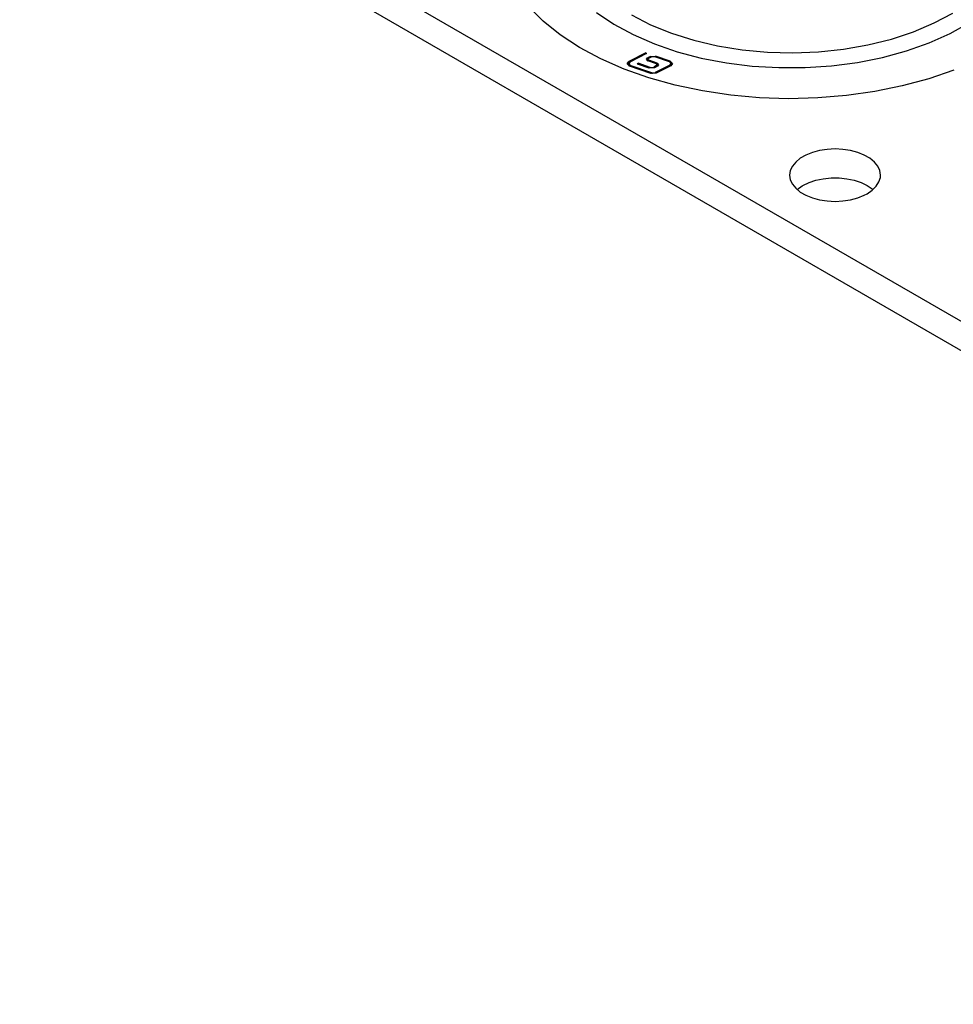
# Model space of a CAD drawing. Extents: x -65 to -29, y -70.1 to -47.
# Tile 3 of 57: x -61 to -58.5, y -64 to -61.2. Entities that reach past the tile are written whole.
import ezdxf

# ---------------------------------------------------------------- set-up
doc = ezdxf.new("R2010")
doc.units = 0
doc.header["$MEASUREMENT"] = 0
doc.layers.add('DST', color=7, linetype='CONTINUOUS')

msp = doc.modelspace()

# ---------------------------------------------------------------- linework, layer by layer
at = {"layer": 'DST', "color": 9, "linetype": 'CONTINUOUS'}
for p, q in [((-47.6133, -68.3325), (-63.5939, -59.1061)), ((-63.5939, -59.1861), (-47.6133, -68.4125)), ((-59.595, -61.2506), (-59.6355, -61.2103)), ((-59.5477, -61.2885), (-59.595, -61.2506)), ((-59.4942, -61.3235), (-59.5477, -61.2885)), ((-59.435, -61.3552), (-59.4942, -61.3235)), ((-59.3707, -61.3835), (-59.435, -61.3552)), ((-59.3018, -61.4079), (-59.3707, -61.3835)), ((-58.4566, -61.3868), (-58.526, -61.4107)), ((-59.2291, -61.4282), (-59.3018, -61.4079)), ((-58.526, -61.4107), (-58.5991, -61.4306)), ((-59.1533, -61.4444), (-59.2291, -61.4282)), ((-59.0751, -61.4561), (-59.1533, -61.4444)), ((-58.5991, -61.4306), (-58.6753, -61.4461)), ((-58.9952, -61.4633), (-59.0751, -61.4561)), ((-58.9145, -61.4659), (-58.9952, -61.4633)), ((-58.8338, -61.4639), (-58.9145, -61.4659)), ((-58.7538, -61.4573), (-58.8338, -61.4639)), ((-58.6753, -61.4461), (-58.7538, -61.4573)), ((-58.8074, -61.6064), (-58.8287, -61.6097)), ((-58.7856, -61.6053), (-58.8074, -61.6064)), ((-58.7637, -61.6064), (-58.7856, -61.6053)), ((-58.7425, -61.6097), (-58.7637, -61.6064)), ((-58.8821, -61.6313), (-58.8947, -61.6417)), ((-58.8666, -61.6223), (-58.8821, -61.6313)), ((-58.8486, -61.6151), (-58.8666, -61.6223)), ((-58.8287, -61.6097), (-58.8486, -61.6151)), ((-58.7226, -61.6151), (-58.7425, -61.6097)), ((-58.7046, -61.6223), (-58.7226, -61.6151)), ((-58.689, -61.6313), (-58.7046, -61.6223)), ((-58.6764, -61.6417), (-58.689, -61.6313)), ((-58.904, -61.6532), (-58.9097, -61.6654)), ((-58.8947, -61.6417), (-58.904, -61.6532)), ((-58.6672, -61.6532), (-58.6764, -61.6417)), ((-58.6615, -61.6654), (-58.6672, -61.6532)), ((-58.9097, -61.6654), (-58.9116, -61.6781)), ((-58.9116, -61.6781), (-58.9097, -61.6907)), ((-58.9097, -61.6907), (-58.904, -61.703)), ((-58.8388, -61.6922), (-58.8182, -61.6878)), ((-58.8182, -61.6878), (-58.7965, -61.6856)), ((-58.7965, -61.6856), (-58.7746, -61.6856)), ((-58.7746, -61.6856), (-58.753, -61.6878)), ((-58.753, -61.6878), (-58.7323, -61.6922)), ((-58.6639, -61.6969), (-58.66, -61.6844)), ((-58.6596, -61.6781), (-58.6615, -61.6654)), ((-58.66, -61.6844), (-58.6596, -61.6781)), ((-58.904, -61.703), (-58.8947, -61.7144)), ((-58.8947, -61.7144), (-58.8821, -61.7248)), ((-58.8908, -61.7181), (-58.8772, -61.7081)), ((-58.8772, -61.7081), (-58.8747, -61.7066)), ((-58.8747, -61.7066), (-58.8578, -61.6985)), ((-58.8578, -61.6985), (-58.8388, -61.6922)), ((-58.7323, -61.6922), (-58.7133, -61.6985)), ((-58.7133, -61.6985), (-58.6965, -61.7066)), ((-58.6965, -61.7066), (-58.6824, -61.7164)), ((-58.6824, -61.7198), (-58.6714, -61.7088)), ((-58.6824, -61.7164), (-58.6803, -61.7181)), ((-58.6714, -61.7088), (-58.6639, -61.6969)), ((-58.8821, -61.7248), (-58.8666, -61.7338)), ((-58.8666, -61.7338), (-58.8486, -61.7411)), ((-58.8486, -61.7411), (-58.8287, -61.7464)), ((-58.7425, -61.7464), (-58.7226, -61.7411)), ((-58.7226, -61.7411), (-58.7046, -61.7338)), ((-58.7046, -61.7338), (-58.6965, -61.7295)), ((-58.6965, -61.7295), (-58.6824, -61.7198)), ((-58.8287, -61.7464), (-58.8074, -61.7497)), ((-58.8074, -61.7497), (-58.7856, -61.7508)), ((-58.7856, -61.7508), (-58.7637, -61.7497)), ((-58.7637, -61.7497), (-58.7425, -61.7464))]:
    msp.add_line(p, q, dxfattribs=at)
at = {"layer": 'DST', "color": 96, "linetype": 'CONTINUOUS'}
for p, q in [((-59.4469, -61.2267), (-59.3992, -61.259)), ((-59.3503, -61.2336), (-59.2973, -61.2607)), ((-58.5109, -61.2558), (-58.4588, -61.2281)), ((-59.3992, -61.259), (-59.3456, -61.2881)), ((-59.2973, -61.2607), (-59.2393, -61.2841)), ((-58.6295, -61.3003), (-58.568, -61.28)), ((-58.568, -61.28), (-58.5109, -61.2558)), ((-58.4668, -61.285), (-58.4138, -61.2556)), ((-59.3456, -61.2881), (-59.2869, -61.3137)), ((-59.2393, -61.2841), (-59.1771, -61.3036)), ((-59.1771, -61.3036), (-59.1114, -61.319)), ((-58.6945, -61.3164), (-58.6295, -61.3003)), ((-58.5249, -61.311), (-58.4668, -61.285)), ((-59.2869, -61.3137), (-59.2237, -61.3354)), ((-59.2237, -61.3354), (-59.1569, -61.3531)), ((-59.1114, -61.319), (-59.0432, -61.33)), ((-59.0432, -61.33), (-58.9733, -61.3364)), ((-58.9733, -61.3364), (-58.9026, -61.3383)), ((-58.9026, -61.3383), (-58.832, -61.3355)), ((-58.832, -61.3355), (-58.7623, -61.3282)), ((-58.7623, -61.3282), (-58.6945, -61.3164)), ((-58.6541, -61.3513), (-58.5876, -61.3332)), ((-58.5876, -61.3332), (-58.5249, -61.311)), ((-59.3574, -61.363), (-59.3574, -61.3662)), ((-59.3057, -61.3524), (-59.3057, -61.3556)), ((-59.3026, -61.3591), (-59.3026, -61.3619)), ((-59.2979, -61.3484), (-59.2979, -61.3515)), ((-59.2833, -61.3474), (-59.2833, -61.3502)), ((-59.2426, -61.3615), (-59.2426, -61.3646)), ((-59.1569, -61.3531), (-59.0871, -61.3665)), ((-58.7237, -61.3652), (-58.6541, -61.3513)), ((-59.3538, -61.3736), (-59.3538, -61.3764)), ((-59.2988, -61.3789), (-59.2988, -61.3815)), ((-59.2887, -61.3782), (-59.2887, -61.3811)), ((-59.2807, -61.3741), (-59.2807, -61.3772)), ((-59.2793, -61.3671), (-59.2793, -61.3703)), ((-59.2435, -61.3725), (-59.2435, -61.3756)), ((-59.0871, -61.3665), (-59.0151, -61.3754)), ((-59.0151, -61.3754), (-58.942, -61.3797)), ((-58.942, -61.3797), (-58.8684, -61.3795)), ((-58.8684, -61.3795), (-58.7954, -61.3746)), ((-58.7954, -61.3746), (-58.7237, -61.3652)), ((-59.2943, -61.3941), (-59.2943, -61.3967)), ((-59.2842, -61.3934), (-59.2842, -61.3963))]:
    msp.add_line(p, q, dxfattribs=at)
at = {"layer": 'DST', "color": 30, "linetype": 'CONTINUOUS'}
for p, q in [((-59.3621, -61.3691), (-59.3574, -61.363)), ((-59.3109, -61.3389), (-59.3574, -61.363)), ((-59.3084, -61.3407), (-59.3549, -61.3648)), ((-59.3084, -61.3407), (-59.3109, -61.3389)), ((-59.3109, -61.3389), (-59.3109, -61.342)), ((-59.3089, -61.3566), (-59.3057, -61.3524)), ((-59.3046, -61.3612), (-59.3089, -61.3566)), ((-59.3057, -61.3556), (-59.3085, -61.3582)), ((-59.2979, -61.3484), (-59.3057, -61.3524)), ((-59.304, -61.3547), (-59.3057, -61.3556)), ((-59.3032, -61.3542), (-59.305, -61.3566)), ((-59.305, -61.3566), (-59.3026, -61.3591)), ((-59.305, -61.3566), (-59.305, -61.3598)), ((-59.3045, -61.3611), (-59.305, -61.3598)), ((-59.2813, -61.3692), (-59.3046, -61.3612)), ((-59.3043, -61.3613), (-59.3045, -61.3611)), ((-59.2955, -61.3502), (-59.3032, -61.3542)), ((-59.2793, -61.3671), (-59.3026, -61.3591)), ((-59.2979, -61.3484), (-59.2833, -61.3474)), ((-59.2853, -61.3495), (-59.2955, -61.3502)), ((-59.2446, -61.3636), (-59.2853, -61.3495)), ((-59.2426, -61.3615), (-59.2833, -61.3474)), ((-59.2403, -61.3682), (-59.2446, -61.3636)), ((-59.2426, -61.3615), (-59.2363, -61.3681)), ((-59.3558, -61.3757), (-59.3621, -61.3691)), ((-59.3574, -61.3662), (-59.3618, -61.3707)), ((-59.3549, -61.3648), (-59.3581, -61.369)), ((-59.3581, -61.369), (-59.3538, -61.3736)), ((-59.3581, -61.369), (-59.3581, -61.3722)), ((-59.3563, -61.3755), (-59.3581, -61.3722)), ((-59.356, -61.3655), (-59.3574, -61.3662)), ((-59.2963, -61.3962), (-59.3558, -61.3757)), ((-59.2943, -61.3941), (-59.3538, -61.3736)), ((-59.3333, -61.3698), (-59.3313, -61.3677)), ((-59.3008, -61.381), (-59.3333, -61.3698)), ((-59.2988, -61.3789), (-59.3313, -61.3677)), ((-59.3313, -61.3677), (-59.3313, -61.3705)), ((-59.2862, -61.38), (-59.3008, -61.381)), ((-59.2988, -61.3789), (-59.2887, -61.3782)), ((-59.2807, -61.3741), (-59.2887, -61.3782)), ((-59.2783, -61.3759), (-59.2862, -61.38)), ((-59.2435, -61.3725), (-59.2842, -61.3934)), ((-59.2411, -61.3743), (-59.2817, -61.3952)), ((-59.2789, -61.3718), (-59.2813, -61.3692)), ((-59.2807, -61.3741), (-59.2789, -61.3718)), ((-59.2789, -61.375), (-59.2799, -61.3768)), ((-59.2793, -61.3703), (-59.2796, -61.3702)), ((-59.2793, -61.3671), (-59.275, -61.3717)), ((-59.2754, -61.3733), (-59.2793, -61.3703)), ((-59.2789, -61.375), (-59.2789, -61.3718)), ((-59.275, -61.3717), (-59.2783, -61.3759)), ((-59.2435, -61.3725), (-59.2403, -61.3682)), ((-59.2403, -61.3714), (-59.2424, -61.375)), ((-59.2366, -61.3697), (-59.2422, -61.3649)), ((-59.2363, -61.3681), (-59.2411, -61.3743)), ((-59.2403, -61.3714), (-59.2403, -61.3682)), ((-59.2817, -61.3952), (-59.2963, -61.3962)), ((-59.2943, -61.3941), (-59.2842, -61.3934))]:
    msp.add_line(p, q, dxfattribs=at)

doc.saveas('drawing.dxf')
